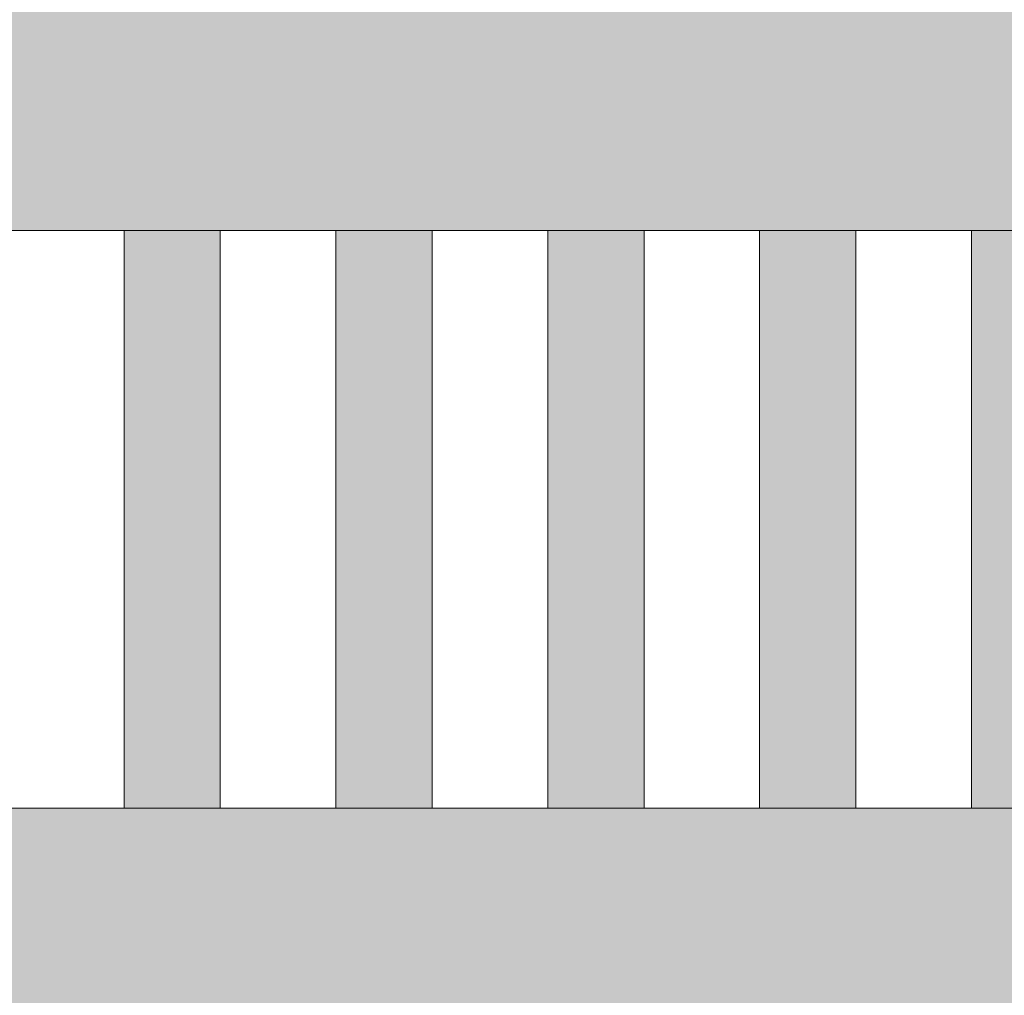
# Model space of a CAD drawing. Header units: millimetres. Extents: x 1567 to 2756, y -116 to 725.
# Tile 113 of 256: x 1713 to 1724, y 419 to 429. Entities that reach past the tile are written whole.
import ezdxf

# ---------------------------------------------------------------- set-up
doc = ezdxf.new("R2010")
doc.units = ezdxf.units.MM
doc.layers.add('Ech.1_50', color=7, linetype='Continuous')

msp = doc.modelspace()

# ---------------------------------------------------------------- hatches: boundary and pattern name
at = {"layer": 'Ech.1_50', "linetype": 'Continuous', "lineweight": 5, "true_color": 0xe3bbbb, "transparency": 33554687}
for points in [[(1683.723, 427.196), (1750.723, 427.196), (1750.723, 429.596), (1683.723, 429.596), (1683.723, 427.196)], [(1689.36, 418.796), (1745.086, 418.796), (1742.686, 421.196), (1691.76, 421.196), (1689.36, 418.796)]]:
    msp.add_hatch(color=9, dxfattribs=at).paths.add_polyline_path(points)
at = {"layer": 'Ech.1_50', "linetype": 'Continuous', "lineweight": 5, "true_color": 0xeaddd7, "transparency": 33554687}
for points in [[(1715.523, 427.196), (1714.523, 427.196), (1714.523, 421.196), (1715.523, 421.196), (1715.523, 427.196)], [(1716.723, 421.196), (1717.723, 421.196), (1717.723, 427.196), (1716.723, 427.196), (1716.723, 421.196)], [(1718.923, 421.196), (1719.923, 421.196), (1719.923, 427.196), (1718.923, 427.196), (1718.923, 421.196)], [(1721.123, 421.196), (1722.123, 421.196), (1722.123, 427.196), (1721.123, 427.196), (1721.123, 421.196)], [(1724.323, 427.196), (1723.323, 427.196), (1723.323, 421.196), (1724.323, 421.196), (1724.323, 427.196)]]:
    msp.add_hatch(color=254, dxfattribs=at).paths.add_polyline_path(points)

# ---------------------------------------------------------------- linework, layer by layer
at = {"layer": 'Ech.1_50', "color": 7, "linetype": 'Continuous', "lineweight": 5}
for points in [[(1683.723, 427.196), (1750.723, 427.196), (1750.723, 429.596), (1683.723, 429.596), (1683.723, 427.196)], [(1715.523, 427.196), (1714.523, 427.196), (1714.523, 421.196), (1715.523, 421.196), (1715.523, 427.196)], [(1716.723, 421.196), (1717.723, 421.196), (1717.723, 427.196), (1716.723, 427.196), (1716.723, 421.196)], [(1718.923, 421.196), (1719.923, 421.196), (1719.923, 427.196), (1718.923, 427.196), (1718.923, 421.196)], [(1721.123, 421.196), (1722.123, 421.196), (1722.123, 427.196), (1721.123, 427.196), (1721.123, 421.196)], [(1724.323, 427.196), (1723.323, 427.196), (1723.323, 421.196), (1724.323, 421.196), (1724.323, 427.196)], [(1689.36, 418.796), (1745.086, 418.796), (1742.686, 421.196), (1691.76, 421.196), (1689.36, 418.796)]]:
    msp.add_lwpolyline(points, close=True, dxfattribs=at)

doc.saveas('drawing.dxf')
